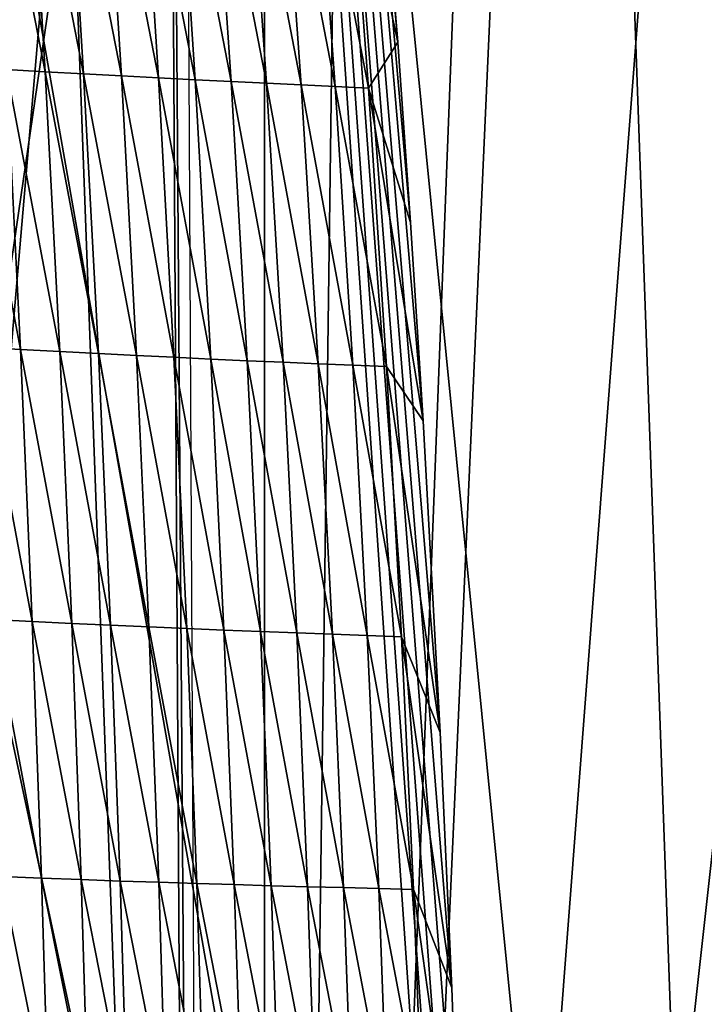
# Model space of a CAD drawing. Extents: x -54 to 446, y -6 to 1624.
# Tile 174 of 225: x -1.51 to 2.7, y 1595.35 to 1601.41. Entities that reach past the tile are written whole.
import ezdxf

# ---------------------------------------------------------------- set-up
doc = ezdxf.new("R2010")
doc.units = 0
doc.header["$LTSCALE"] = 46.933333
for name, color, linetype in [('1000', 7, 'CONTINUOUS'), ('1379', 7, 'CONTINUOUS'), ('1418', 7, 'CONTINUOUS'), ('1464', 7, 'CONTINUOUS'), ('1577', 7, 'CONTINUOUS'), ('893', 7, 'CONTINUOUS'), ('899', 7, 'CONTINUOUS'), ('900', 7, 'CONTINUOUS')]:
    doc.layers.add(name, color=color, linetype=linetype)

msp = doc.modelspace()

# ---------------------------------------------------------------- linework, layer by layer
at = {"layer": '1000', "color": 7, "linetype": 'CONTINUOUS'}
for points in [[(-3.3836, 1570.5, -15.6381), (-1.7853, 1618.5951, -15.9001), (-0.0005, 1570.5, -16), (-3.3836, 1570.5, -15.6381)], [(-1.7853, 1618.5951, -15.9001), (0.5839, 1613.8321, -15.9893), (-0.0005, 1570.5, -16), (-1.7853, 1618.5951, -15.9001)], [(0.5839, 1613.8321, -15.9893), (1.8827, 1612.5024, -15.8889), (-0.0005, 1570.5, -16), (0.5839, 1613.8321, -15.9893)], [(-0.0005, 1570.5, -16), (1.8827, 1612.5024, -15.8889), (3.3826, 1570.5, -15.6383), (-0.0005, 1570.5, -16)], [(1.8827, 1612.5024, -15.8889), (3.4842, 1612.1, -15.616), (3.3826, 1570.5, -15.6383), (1.8827, 1612.5024, -15.8889)]]:
    msp.add_3dface(points, dxfattribs=at)
at = {"layer": '1379', "color": 7, "linetype": 'CONTINUOUS'}
for points in [[(-0.4004, 1588.2625, 16.6897), (-4.0933, 1569.843, 13.9243), (-0.5189, 1611.5, 19.1321), (-0.4004, 1588.2625, 16.6897)], [(-0.5189, 1611.5, 19.1321), (-4.0933, 1569.843, 13.9243), (-1.8312, 1611.5, 18.9461), (-0.5189, 1611.5, 19.1321)]]:
    msp.add_3dface(points, dxfattribs=at)
at = {"layer": '1418', "color": 7, "linetype": 'CONTINUOUS'}
for points in [[(-0.6573, 1617.9304, 22.8245), (-0.4855, 1589.0078, 19.7846), (-0.2327, 1558.041, 16.5298), (-0.6573, 1617.9304, 22.8245)], [(-0.6573, 1617.9304, 22.8245), (-0.2327, 1558.041, 16.5298), (19.4405, 1600.2624, 20.9675), (-0.6573, 1617.9304, 22.8245)], [(20.6155, 1604.2577, 21.3874), (-0.6573, 1617.9304, 22.8245), (19.4405, 1600.2624, 20.9675), (20.6155, 1604.2577, 21.3874)], [(19.4405, 1600.2624, 20.9675), (-0.2327, 1558.041, 16.5298), (21.7845, 1586.9658, 19.5699), (19.4405, 1600.2624, 20.9675)]]:
    msp.add_3dface(points, dxfattribs=at)
at = {"layer": '1464', "color": 7, "linetype": 'CONTINUOUS'}
for points in [[(-0.4855, 1589.0078, 19.7846), (-0.6573, 1617.9304, 22.8245), (1.2574, 1590.0167, 19.9959), (-0.4855, 1589.0078, 19.7846)], [(1.2574, 1590.0167, 19.9959), (-0.6573, 1617.9304, 22.8245), (1.2514, 1591.2436, 20.1271), (1.2574, 1590.0167, 19.9959)], [(1.2514, 1591.2436, 20.1271), (-0.6573, 1617.9304, 22.8245), (1.2363, 1592.5737, 20.269), (1.2514, 1591.2436, 20.1271)], [(1.2363, 1592.5737, 20.269), (-0.6573, 1617.9304, 22.8245), (1.2032, 1594.0036, 20.4207), (1.2363, 1592.5737, 20.269)], [(1.2032, 1594.0036, 20.4207), (-0.6573, 1617.9304, 22.8245), (1.1515, 1595.4506, 20.5731), (1.2032, 1594.0036, 20.4207)], [(1.1515, 1595.4506, 20.5731), (-0.6573, 1617.9304, 22.8245), (1.0801, 1597.0216, 20.7375), (1.1515, 1595.4506, 20.5731)], [(1.0801, 1597.0216, 20.7375), (-0.6573, 1617.9304, 22.8245), (0.9749, 1598.9395, 20.9367), (1.0801, 1597.0216, 20.7375)], [(0.9749, 1598.9395, 20.9367), (-0.6573, 1617.9304, 22.8245), (0.8975, 1600.1587, 21.0622), (0.9749, 1598.9395, 20.9367)], [(0.8975, 1600.1587, 21.0622), (-0.6573, 1617.9304, 22.8245), (0.8194, 1601.2685, 21.1757), (0.8975, 1600.1587, 21.0622)], [(0.8194, 1601.2685, 21.1757), (-0.6573, 1617.9304, 22.8245), (0.6115, 1603.7921, 21.4305), (0.8194, 1601.2685, 21.1757)]]:
    msp.add_3dface(points, dxfattribs=at)
at = {"layer": '1577', "color": 7, "linetype": 'CONTINUOUS'}
for points in [[(0.8194, 1601.2685, 21.1757), (0.6115, 1603.7921, 21.4305), (0.5102, 1602.7018, 21.307), (0.8194, 1601.2685, 21.1757)], [(-1.4523, 1602.8101, 21.1394), (-1.6898, 1602.8256, 21.1065), (-1.3485, 1601.0875, 20.9693), (-1.4523, 1602.8101, 21.1394)], [(-1.3485, 1601.0875, 20.9693), (-1.6898, 1602.8256, 21.1065), (-1.5879, 1601.1018, 20.937), (-1.3485, 1601.0875, 20.9693)], [(-1.2186, 1602.7955, 21.1688), (-1.4523, 1602.8101, 21.1394), (-1.1126, 1601.0739, 20.9982), (-1.2186, 1602.7955, 21.1688)], [(-1.1126, 1601.0739, 20.9982), (-1.4523, 1602.8101, 21.1394), (-1.3485, 1601.0875, 20.9693), (-1.1126, 1601.0739, 20.9982)], [(-0.9887, 1602.7817, 21.195), (-1.2186, 1602.7955, 21.1688), (-0.8804, 1601.0611, 21.024), (-0.9887, 1602.7817, 21.195)], [(-0.8804, 1601.0611, 21.024), (-1.2186, 1602.7955, 21.1688), (-1.1126, 1601.0739, 20.9982), (-0.8804, 1601.0611, 21.024)], [(-0.7626, 1602.7686, 21.2181), (-0.9887, 1602.7817, 21.195), (-0.6518, 1601.0489, 21.0466), (-0.7626, 1602.7686, 21.2181)], [(-0.6518, 1601.0489, 21.0466), (-0.9887, 1602.7817, 21.195), (-0.8804, 1601.0611, 21.024), (-0.6518, 1601.0489, 21.0466)], [(-0.5403, 1602.7562, 21.2383), (-0.7626, 1602.7686, 21.2181), (-0.4268, 1601.0374, 21.0663), (-0.5403, 1602.7562, 21.2383)], [(-0.4268, 1601.0374, 21.0663), (-0.7626, 1602.7686, 21.2181), (-0.6518, 1601.0489, 21.0466), (-0.4268, 1601.0374, 21.0663)], [(-0.322, 1602.7444, 21.2557), (-0.5403, 1602.7562, 21.2383), (-0.2056, 1601.0265, 21.0834), (-0.322, 1602.7444, 21.2557)], [(-0.2056, 1601.0265, 21.0834), (-0.5403, 1602.7562, 21.2383), (-0.4268, 1601.0374, 21.0663), (-0.2056, 1601.0265, 21.0834)], [(-0.1076, 1602.7332, 21.2708), (-0.322, 1602.7444, 21.2557), (0.0118, 1601.0161, 21.098), (-0.1076, 1602.7332, 21.2708)], [(0.0118, 1601.0161, 21.098), (-0.322, 1602.7444, 21.2557), (-0.2056, 1601.0265, 21.0834), (0.0118, 1601.0161, 21.098)], [(0.1027, 1602.7224, 21.2838), (-0.1076, 1602.7332, 21.2708), (0.2253, 1601.0061, 21.1106), (0.1027, 1602.7224, 21.2838)], [(0.2253, 1601.0061, 21.1106), (-0.1076, 1602.7332, 21.2708), (0.0118, 1601.0161, 21.098), (0.2253, 1601.0061, 21.1106)], [(0.3087, 1602.712, 21.2954), (0.1027, 1602.7224, 21.2838), (0.4347, 1600.9964, 21.1218), (0.3087, 1602.712, 21.2954)], [(0.4347, 1600.9964, 21.1218), (0.1027, 1602.7224, 21.2838), (0.2253, 1601.0061, 21.1106), (0.4347, 1600.9964, 21.1218)], [(0.5102, 1602.7018, 21.307), (0.3087, 1602.712, 21.2954), (0.6399, 1600.9868, 21.1331), (0.5102, 1602.7018, 21.307)], [(0.6399, 1600.9868, 21.1331), (0.3087, 1602.712, 21.2954), (0.4347, 1600.9964, 21.1218), (0.6399, 1600.9868, 21.1331)], [(0.8194, 1601.2685, 21.1757), (0.5102, 1602.7018, 21.307), (0.6399, 1600.9868, 21.1331), (0.8194, 1601.2685, 21.1757)], [(0.8975, 1600.1587, 21.0622), (0.8194, 1601.2685, 21.1757), (0.6399, 1600.9868, 21.1331), (0.8975, 1600.1587, 21.0622)], [(-1.5879, 1601.1018, 20.937), (-1.8309, 1601.117, 20.9008), (-1.5006, 1599.3786, 20.7648), (-1.5879, 1601.1018, 20.937)], [(-1.5006, 1599.3786, 20.7648), (-1.8309, 1601.117, 20.9008), (-1.745, 1599.3926, 20.729), (-1.5006, 1599.3786, 20.7648)], [(-1.3485, 1601.0875, 20.9693), (-1.5879, 1601.1018, 20.937), (-1.2595, 1599.3653, 20.7967), (-1.3485, 1601.0875, 20.9693)], [(-1.2595, 1599.3653, 20.7967), (-1.5879, 1601.1018, 20.937), (-1.5006, 1599.3786, 20.7648), (-1.2595, 1599.3653, 20.7967)], [(-1.1126, 1601.0739, 20.9982), (-1.3485, 1601.0875, 20.9693), (-1.0219, 1599.3528, 20.8253), (-1.1126, 1601.0739, 20.9982)], [(-1.0219, 1599.3528, 20.8253), (-1.3485, 1601.0875, 20.9693), (-1.2595, 1599.3653, 20.7967), (-1.0219, 1599.3528, 20.8253)], [(-0.8804, 1601.0611, 21.024), (-1.1126, 1601.0739, 20.9982), (-0.7877, 1599.341, 20.8506), (-0.8804, 1601.0611, 21.024)], [(-0.7877, 1599.341, 20.8506), (-1.1126, 1601.0739, 20.9982), (-1.0219, 1599.3528, 20.8253), (-0.7877, 1599.341, 20.8506)], [(-0.6518, 1601.0489, 21.0466), (-0.8804, 1601.0611, 21.024), (-0.557, 1599.3298, 20.8729), (-0.6518, 1601.0489, 21.0466)], [(-0.557, 1599.3298, 20.8729), (-0.8804, 1601.0611, 21.024), (-0.7877, 1599.341, 20.8506), (-0.557, 1599.3298, 20.8729)], [(-0.4268, 1601.0374, 21.0663), (-0.6518, 1601.0489, 21.0466), (-0.3298, 1599.3192, 20.8923), (-0.4268, 1601.0374, 21.0663)], [(-0.3298, 1599.3192, 20.8923), (-0.6518, 1601.0489, 21.0466), (-0.557, 1599.3298, 20.8729), (-0.3298, 1599.3192, 20.8923)], [(-0.2056, 1601.0265, 21.0834), (-0.4268, 1601.0374, 21.0663), (-0.1061, 1599.3091, 20.9089), (-0.2056, 1601.0265, 21.0834)], [(-0.1061, 1599.3091, 20.9089), (-0.4268, 1601.0374, 21.0663), (-0.3298, 1599.3192, 20.8923), (-0.1061, 1599.3091, 20.9089)], [(0.0118, 1601.0161, 21.098), (-0.2056, 1601.0265, 21.0834), (0.114, 1599.2995, 20.9232), (0.0118, 1601.0161, 21.098)], [(0.114, 1599.2995, 20.9232), (-0.2056, 1601.0265, 21.0834), (-0.1061, 1599.3091, 20.9089), (0.114, 1599.2995, 20.9232)], [(0.2253, 1601.0061, 21.1106), (0.0118, 1601.0161, 21.098), (0.3303, 1599.2902, 20.9354), (0.2253, 1601.0061, 21.1106)], [(0.3303, 1599.2902, 20.9354), (0.0118, 1601.0161, 21.098), (0.114, 1599.2995, 20.9232), (0.3303, 1599.2902, 20.9354)], [(0.4347, 1600.9964, 21.1218), (0.2253, 1601.0061, 21.1106), (0.5427, 1599.2812, 20.9463), (0.4347, 1600.9964, 21.1218)], [(0.5427, 1599.2812, 20.9463), (0.2253, 1601.0061, 21.1106), (0.3303, 1599.2902, 20.9354), (0.5427, 1599.2812, 20.9463)], [(0.6399, 1600.9868, 21.1331), (0.4347, 1600.9964, 21.1218), (0.751, 1599.2723, 20.9574), (0.6399, 1600.9868, 21.1331)], [(0.751, 1599.2723, 20.9574), (0.4347, 1600.9964, 21.1218), (0.5427, 1599.2812, 20.9463), (0.751, 1599.2723, 20.9574)], [(0.9749, 1598.9395, 20.9367), (0.8975, 1600.1587, 21.0622), (0.6399, 1600.9868, 21.1331), (0.9749, 1598.9395, 20.9367)], [(0.9749, 1598.9395, 20.9367), (0.6399, 1600.9868, 21.1331), (0.751, 1599.2723, 20.9574), (0.9749, 1598.9395, 20.9367)], [(-1.5006, 1599.3786, 20.7648), (-1.745, 1599.3926, 20.729), (-1.4281, 1597.7033, 20.5952), (-1.5006, 1599.3786, 20.7648)], [(-1.4281, 1597.7033, 20.5952), (-1.745, 1599.3926, 20.729), (-1.6737, 1597.7157, 20.5597), (-1.4281, 1597.7033, 20.5952)], [(-1.2595, 1599.3653, 20.7967), (-1.5006, 1599.3786, 20.7648), (-1.1858, 1597.6917, 20.6269), (-1.2595, 1599.3653, 20.7967)], [(-1.1858, 1597.6917, 20.6269), (-1.5006, 1599.3786, 20.7648), (-1.4281, 1597.7033, 20.5952), (-1.1858, 1597.6917, 20.6269)], [(-1.0219, 1599.3528, 20.8253), (-1.2595, 1599.3653, 20.7967), (-0.9468, 1597.6807, 20.6552), (-1.0219, 1599.3528, 20.8253)], [(-0.9468, 1597.6807, 20.6552), (-1.2595, 1599.3653, 20.7967), (-1.1858, 1597.6917, 20.6269), (-0.9468, 1597.6807, 20.6552)], [(-0.7877, 1599.341, 20.8506), (-1.0219, 1599.3528, 20.8253), (-0.7111, 1597.6704, 20.6804), (-0.7877, 1599.341, 20.8506)], [(-0.7111, 1597.6704, 20.6804), (-1.0219, 1599.3528, 20.8253), (-0.9468, 1597.6807, 20.6552), (-0.7111, 1597.6704, 20.6804)], [(-0.557, 1599.3298, 20.8729), (-0.7877, 1599.341, 20.8506), (-0.4787, 1597.6606, 20.7024), (-0.557, 1599.3298, 20.8729)], [(-0.4787, 1597.6606, 20.7024), (-0.7877, 1599.341, 20.8506), (-0.7111, 1597.6704, 20.6804), (-0.4787, 1597.6606, 20.7024)], [(-0.3298, 1599.3192, 20.8923), (-0.557, 1599.3298, 20.8729), (-0.2495, 1597.6513, 20.7216), (-0.3298, 1599.3192, 20.8923)], [(-0.2495, 1597.6513, 20.7216), (-0.557, 1599.3298, 20.8729), (-0.4787, 1597.6606, 20.7024), (-0.2495, 1597.6513, 20.7216)], [(-0.1061, 1599.3091, 20.9089), (-0.3298, 1599.3192, 20.8923), (-0.0238, 1597.6426, 20.738), (-0.1061, 1599.3091, 20.9089)], [(-0.0238, 1597.6426, 20.738), (-0.3298, 1599.3192, 20.8923), (-0.2495, 1597.6513, 20.7216), (-0.0238, 1597.6426, 20.738)], [(0.114, 1599.2995, 20.9232), (-0.1061, 1599.3091, 20.9089), (0.1985, 1597.6342, 20.7519), (0.114, 1599.2995, 20.9232)], [(0.1985, 1597.6342, 20.7519), (-0.1061, 1599.3091, 20.9089), (-0.0238, 1597.6426, 20.738), (0.1985, 1597.6342, 20.7519)], [(0.3303, 1599.2902, 20.9354), (0.114, 1599.2995, 20.9232), (0.4172, 1597.6262, 20.7639), (0.3303, 1599.2902, 20.9354)], [(0.4172, 1597.6262, 20.7639), (0.114, 1599.2995, 20.9232), (0.1985, 1597.6342, 20.7519), (0.4172, 1597.6262, 20.7639)], [(0.5427, 1599.2812, 20.9463), (0.3303, 1599.2902, 20.9354), (0.6322, 1597.6183, 20.7746), (0.5427, 1599.2812, 20.9463)], [(0.6322, 1597.6183, 20.7746), (0.3303, 1599.2902, 20.9354), (0.4172, 1597.6262, 20.7639), (0.6322, 1597.6183, 20.7746)], [(0.751, 1599.2723, 20.9574), (0.5427, 1599.2812, 20.9463), (0.8433, 1597.6105, 20.7854), (0.751, 1599.2723, 20.9574)], [(0.8433, 1597.6105, 20.7854), (0.5427, 1599.2812, 20.9463), (0.6322, 1597.6183, 20.7746), (0.8433, 1597.6105, 20.7854)], [(1.0801, 1597.0216, 20.7375), (0.9749, 1598.9395, 20.9367), (0.751, 1599.2723, 20.9574), (1.0801, 1597.0216, 20.7375)], [(1.0801, 1597.0216, 20.7375), (0.751, 1599.2723, 20.9574), (0.8433, 1597.6105, 20.7854), (1.0801, 1597.0216, 20.7375)], [(-1.4281, 1597.7033, 20.5952), (-1.6737, 1597.7157, 20.5597), (-1.3708, 1596.1246, 20.4336), (-1.4281, 1597.7033, 20.5952)], [(-1.3708, 1596.1246, 20.4336), (-1.6737, 1597.7157, 20.5597), (-1.6171, 1596.1344, 20.3981), (-1.3708, 1596.1246, 20.4336)], [(-1.1858, 1597.6917, 20.6269), (-1.4281, 1597.7033, 20.5952), (-1.1277, 1596.1155, 20.4653), (-1.1858, 1597.6917, 20.6269)], [(-1.1277, 1596.1155, 20.4653), (-1.4281, 1597.7033, 20.5952), (-1.3708, 1596.1246, 20.4336), (-1.1277, 1596.1155, 20.4653)], [(-0.9468, 1597.6807, 20.6552), (-1.1858, 1597.6917, 20.6269), (-0.8877, 1596.107, 20.4936), (-0.9468, 1597.6807, 20.6552)], [(-0.8877, 1596.107, 20.4936), (-1.1858, 1597.6917, 20.6269), (-1.1277, 1596.1155, 20.4653), (-0.8877, 1596.107, 20.4936)], [(-0.7111, 1597.6704, 20.6804), (-0.9468, 1597.6807, 20.6552), (-0.6508, 1596.0991, 20.5188), (-0.7111, 1597.6704, 20.6804)], [(-0.6508, 1596.0991, 20.5188), (-0.9468, 1597.6807, 20.6552), (-0.8877, 1596.107, 20.4936), (-0.6508, 1596.0991, 20.5188)], [(-0.4787, 1597.6606, 20.7024), (-0.7111, 1597.6704, 20.6804), (-0.417, 1596.0917, 20.5408), (-0.4787, 1597.6606, 20.7024)], [(-0.417, 1596.0917, 20.5408), (-0.7111, 1597.6704, 20.6804), (-0.6508, 1596.0991, 20.5188), (-0.417, 1596.0917, 20.5408)], [(-0.2495, 1597.6513, 20.7216), (-0.4787, 1597.6606, 20.7024), (-0.1864, 1596.0848, 20.5599), (-0.2495, 1597.6513, 20.7216)], [(-0.1864, 1596.0848, 20.5599), (-0.4787, 1597.6606, 20.7024), (-0.417, 1596.0917, 20.5408), (-0.1864, 1596.0848, 20.5599)], [(-0.0238, 1597.6426, 20.738), (-0.2495, 1597.6513, 20.7216), (0.0411, 1596.0783, 20.5762), (-0.0238, 1597.6426, 20.738)], [(0.0411, 1596.0783, 20.5762), (-0.2495, 1597.6513, 20.7216), (-0.1864, 1596.0848, 20.5599), (0.0411, 1596.0783, 20.5762)], [(0.1985, 1597.6342, 20.7519), (-0.0238, 1597.6426, 20.738), (0.2652, 1596.0722, 20.5901), (0.1985, 1597.6342, 20.7519)], [(0.2652, 1596.0722, 20.5901), (-0.0238, 1597.6426, 20.738), (0.0411, 1596.0783, 20.5762), (0.2652, 1596.0722, 20.5901)], [(0.4172, 1597.6262, 20.7639), (0.1985, 1597.6342, 20.7519), (0.4859, 1596.0663, 20.6019), (0.4172, 1597.6262, 20.7639)], [(0.4859, 1596.0663, 20.6019), (0.1985, 1597.6342, 20.7519), (0.2652, 1596.0722, 20.5901), (0.4859, 1596.0663, 20.6019)], [(0.6322, 1597.6183, 20.7746), (0.4172, 1597.6262, 20.7639), (0.7031, 1596.0606, 20.6125), (0.6322, 1597.6183, 20.7746)], [(0.7031, 1596.0606, 20.6125), (0.4172, 1597.6262, 20.7639), (0.4859, 1596.0663, 20.6019), (0.7031, 1596.0606, 20.6125)], [(0.8433, 1597.6105, 20.7854), (0.6322, 1597.6183, 20.7746), (0.9165, 1596.0549, 20.6233), (0.8433, 1597.6105, 20.7854)], [(0.9165, 1596.0549, 20.6233), (0.6322, 1597.6183, 20.7746), (0.7031, 1596.0606, 20.6125), (0.9165, 1596.0549, 20.6233)], [(1.1515, 1595.4506, 20.5731), (1.0801, 1597.0216, 20.7375), (0.8433, 1597.6105, 20.7854), (1.1515, 1595.4506, 20.5731)], [(1.1515, 1595.4506, 20.5731), (0.8433, 1597.6105, 20.7854), (0.9165, 1596.0549, 20.6233), (1.1515, 1595.4506, 20.5731)], [(-1.3708, 1596.1246, 20.4336), (-1.6171, 1596.1344, 20.3981), (-1.329, 1594.6906, 20.2854), (-1.3708, 1596.1246, 20.4336)], [(-1.329, 1594.6906, 20.2854), (-1.6171, 1596.1344, 20.3981), (-1.5755, 1594.6963, 20.2496), (-1.329, 1594.6906, 20.2854)], [(-1.1277, 1596.1155, 20.4653), (-1.3708, 1596.1246, 20.4336), (-1.0853, 1594.6854, 20.3174), (-1.1277, 1596.1155, 20.4653)], [(-1.0853, 1594.6854, 20.3174), (-1.3708, 1596.1246, 20.4336), (-1.329, 1594.6906, 20.2854), (-1.0853, 1594.6854, 20.3174)], [(-0.8877, 1596.107, 20.4936), (-1.1277, 1596.1155, 20.4653), (-0.8447, 1594.6809, 20.3459), (-0.8877, 1596.107, 20.4936)], [(-0.8447, 1594.6809, 20.3459), (-1.1277, 1596.1155, 20.4653), (-1.0853, 1594.6854, 20.3174), (-0.8447, 1594.6809, 20.3459)], [(-0.6508, 1596.0991, 20.5188), (-0.8877, 1596.107, 20.4936), (-0.607, 1594.6768, 20.3713), (-0.6508, 1596.0991, 20.5188)], [(-0.607, 1594.6768, 20.3713), (-0.8877, 1596.107, 20.4936), (-0.8447, 1594.6809, 20.3459), (-0.607, 1594.6768, 20.3713)], [(-0.417, 1596.0917, 20.5408), (-0.6508, 1596.0991, 20.5188), (-0.3723, 1594.6732, 20.3936), (-0.417, 1596.0917, 20.5408)], [(-0.3723, 1594.6732, 20.3936), (-0.6508, 1596.0991, 20.5188), (-0.607, 1594.6768, 20.3713), (-0.3723, 1594.6732, 20.3936)], [(-0.1864, 1596.0848, 20.5599), (-0.417, 1596.0917, 20.5408), (-0.1405, 1594.6701, 20.4128), (-0.1864, 1596.0848, 20.5599)], [(-0.1405, 1594.6701, 20.4128), (-0.417, 1596.0917, 20.5408), (-0.3723, 1594.6732, 20.3936), (-0.1405, 1594.6701, 20.4128)], [(0.0411, 1596.0783, 20.5762), (-0.1864, 1596.0848, 20.5599), (0.0882, 1594.6673, 20.4293), (0.0411, 1596.0783, 20.5762)], [(0.0882, 1594.6673, 20.4293), (-0.1864, 1596.0848, 20.5599), (-0.1405, 1594.6701, 20.4128), (0.0882, 1594.6673, 20.4293)], [(0.2652, 1596.0722, 20.5901), (0.0411, 1596.0783, 20.5762), (0.3138, 1594.6649, 20.4433), (0.2652, 1596.0722, 20.5901)], [(0.3138, 1594.6649, 20.4433), (0.0411, 1596.0783, 20.5762), (0.0882, 1594.6673, 20.4293), (0.3138, 1594.6649, 20.4433)], [(0.4859, 1596.0663, 20.6019), (0.2652, 1596.0722, 20.5901), (0.5361, 1594.6626, 20.4553), (0.4859, 1596.0663, 20.6019)], [(0.5361, 1594.6626, 20.4553), (0.2652, 1596.0722, 20.5901), (0.3138, 1594.6649, 20.4433), (0.5361, 1594.6626, 20.4553)], [(0.7031, 1596.0606, 20.6125), (0.4859, 1596.0663, 20.6019), (0.755, 1594.6605, 20.466), (0.7031, 1596.0606, 20.6125)], [(0.755, 1594.6605, 20.466), (0.4859, 1596.0663, 20.6019), (0.5361, 1594.6626, 20.4553), (0.755, 1594.6605, 20.466)], [(0.9165, 1596.0549, 20.6233), (0.7031, 1596.0606, 20.6125), (0.9703, 1594.6583, 20.4769), (0.9165, 1596.0549, 20.6233)], [(0.9703, 1594.6583, 20.4769), (0.7031, 1596.0606, 20.6125), (0.755, 1594.6605, 20.466), (0.9703, 1594.6583, 20.4769)], [(1.2032, 1594.0036, 20.4207), (1.1515, 1595.4506, 20.5731), (0.9165, 1596.0549, 20.6233), (1.2032, 1594.0036, 20.4207)], [(1.2032, 1594.0036, 20.4207), (0.9165, 1596.0549, 20.6233), (0.9703, 1594.6583, 20.4769), (1.2032, 1594.0036, 20.4207)]]:
    msp.add_3dface(points, dxfattribs=at)
at = {"layer": '893', "color": 7, "linetype": 'CONTINUOUS'}
for points in [[(3.8827, 1571.4904, -13.4508), (-3, 1610.6, -13.6748), (-3.5, 1606.1, -13.5554), (3.8827, 1571.4904, -13.4508)], [(-3, 1610.6, -13.6748), (3.8827, 1571.4904, -13.4508), (0, 1610.6, -14), (-3, 1610.6, -13.6748)], [(0, 1610.6, -14), (3.8827, 1571.4904, -13.4508), (3, 1610.6, -13.6748), (0, 1610.6, -14)], [(3.8827, 1571.4904, -13.4508), (-3.5, 1606.1, -13.5554), (-3.5, 1586.6, -13.5554), (3.8827, 1571.4904, -13.4508)]]:
    msp.add_3dface(points, dxfattribs=at)
at = {"layer": '899', "color": 7, "linetype": 'CONTINUOUS'}
for points in [[(-12.6, 1571.2556, 0), (0, 1571.0357, 12.6), (-12.0607, 1613, 3.647), (-12.6, 1571.2556, 0)], [(-12.0607, 1613, 3.647), (0, 1571.0357, 12.6), (0, 1613, 12.6), (-12.0607, 1613, 3.647)], [(0, 1610.6, -12.6), (0, 1571.4756, -12.6), (-3.5, 1586.6, -12.1041), (0, 1610.6, -12.6)], [(-1.5109, 1610.6, -12.5091), (0, 1610.6, -12.6), (-3.5, 1586.6, -12.1041), (-1.5109, 1610.6, -12.5091)]]:
    msp.add_3dface(points, dxfattribs=at)
at = {"layer": '900', "color": 7, "linetype": 'CONTINUOUS'}
for points in [[(0, 1613, 12.6), (0, 1571.0357, 12.6), (12.6, 1571.2556, 0), (0, 1613, 12.6)], [(0, 1613, 12.6), (12.6, 1571.2556, 0), (10.866, 1613, 6.3788), (0, 1613, 12.6)], [(7.2512, 1612.0724, -10.3044), (0, 1571.4756, -12.6), (5.6388, 1611.4549, -11.2678), (7.2512, 1612.0724, -10.3044)], [(0, 1571.4756, -12.6), (7.2512, 1612.0724, -10.3044), (8.1496, 1602.5496, -9.6096), (0, 1571.4756, -12.6)], [(5.6388, 1611.4549, -11.2678), (0, 1571.4756, -12.6), (4.3671, 1610.8127, -11.819), (5.6388, 1611.4549, -11.2678)], [(0, 1571.4756, -12.6), (3, 1610.6, -12.2376), (4.3671, 1610.8127, -11.819), (0, 1571.4756, -12.6)], [(0, 1571.4756, -12.6), (0, 1610.6, -12.6), (1.5109, 1610.6, -12.5091), (0, 1571.4756, -12.6)], [(3, 1610.6, -12.2376), (0, 1571.4756, -12.6), (1.5109, 1610.6, -12.5091), (3, 1610.6, -12.2376)], [(10, 1601.4, -7.6655), (0, 1571.4756, -12.6), (10, 1602.9858, -7.6655), (10, 1601.4, -7.6655)], [(10, 1602.9858, -7.6655), (0, 1571.4756, -12.6), (9.4564, 1602.4422, -8.3269), (10, 1602.9858, -7.6655)], [(0, 1571.4756, -12.6), (8.1496, 1602.5496, -9.6096), (8.5105, 1602.1886, -9.2914), (0, 1571.4756, -12.6)], [(9.4564, 1602.4422, -8.3269), (0, 1571.4756, -12.6), (8.8567, 1601.8425, -8.9621), (9.4564, 1602.4422, -8.3269)], [(8.8567, 1601.8425, -8.9621), (0, 1571.4756, -12.6), (8.5105, 1602.1886, -9.2914), (8.8567, 1601.8425, -8.9621)], [(12.6, 1571.2556, 0), (0, 1571.4756, -12.6), (11, 1601.4, -6.1449), (12.6, 1571.2556, 0)], [(11, 1601.4, -6.1449), (0, 1571.4756, -12.6), (10.5275, 1601.4, -6.9233), (11, 1601.4, -6.1449)], [(10.5275, 1601.4, -6.9233), (0, 1571.4756, -12.6), (10, 1601.4, -7.6655), (10.5275, 1601.4, -6.9233)]]:
    msp.add_3dface(points, dxfattribs=at)

doc.saveas('drawing.dxf')
